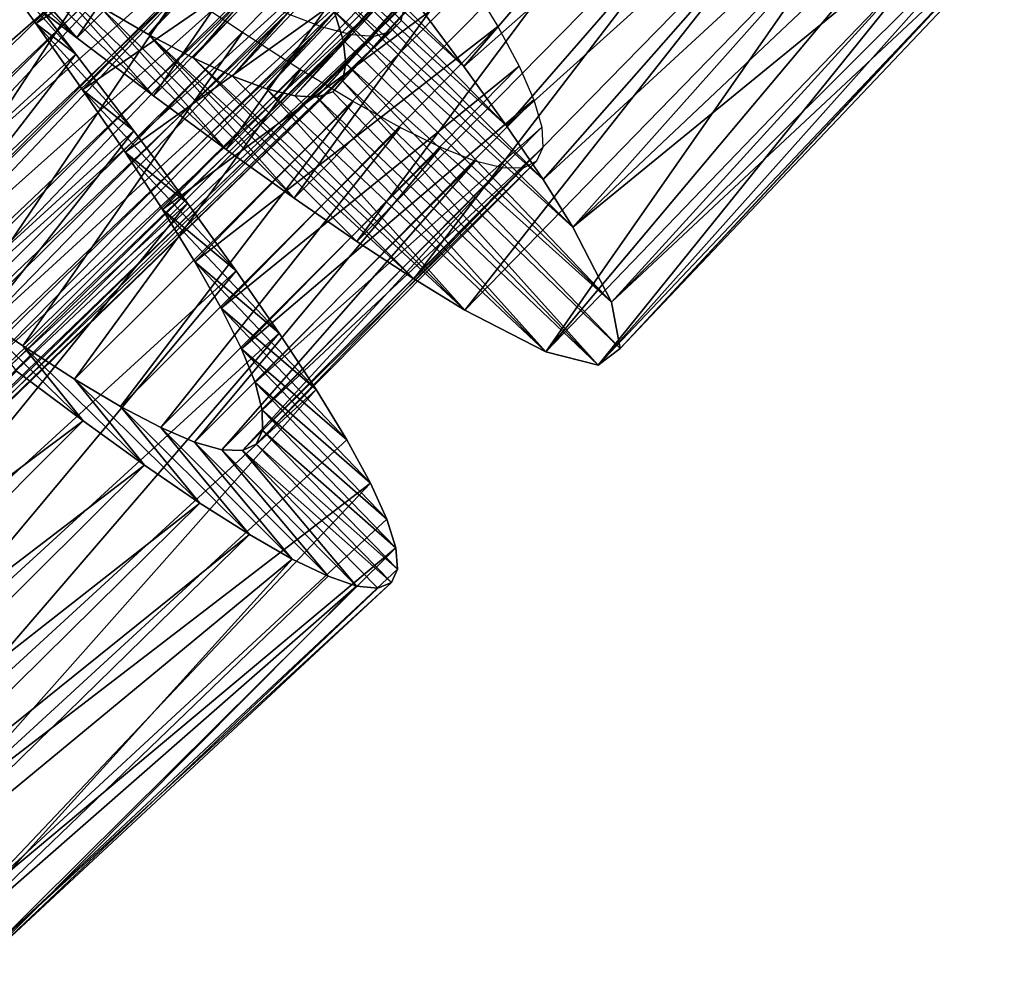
# Model space of a CAD drawing. Header units: millimetres. Extents: x -223 to 138, y -45 to 391.
# Tile 46 of 159: x -196.4 to -190.31, y 73.75 to 79.65. Entities that reach past the tile are written whole.
import ezdxf

# ---------------------------------------------------------------- set-up
doc = ezdxf.new("R2010")
doc.units = ezdxf.units.MM
doc.header["$LTSCALE"] = 81.481481
for name, color, linetype in [('138', 7, 'CONTINUOUS'), ('139', 7, 'CONTINUOUS'), ('140', 7, 'CONTINUOUS'), ('157', 7, 'CONTINUOUS'), ('158', 7, 'CONTINUOUS')]:
    doc.layers.add(name, color=color, linetype=linetype)

msp = doc.modelspace()

# ---------------------------------------------------------------- linework, layer by layer
at = {"layer": '138', "color": 7, "linetype": 'CONTINUOUS', "true_color": 0xaaaaaa}
for points in [[(-193.9536, 79.7668, -45.2983), (-193.6538, 79.3649, -44.8275), (-195.0231, 80.7548, -43.3816), (-193.9536, 79.7668, -45.2983)], [(-195.0231, 80.7548, -43.3816), (-193.6538, 79.3649, -44.8275), (-194.8341, 80.4483, -43.023), (-195.0231, 80.7548, -43.3816)], [(-196.0509, 79.5418, -33.7911), (-196.5473, 79.9233, -33.5053), (-196.9729, 80.4156, -35.8394), (-196.0509, 79.5418, -33.7911)], [(-196.5996, 80.1688, -36.0763), (-196.0509, 79.5418, -33.7911), (-196.9729, 80.4156, -35.8394), (-196.5996, 80.1688, -36.0763)], [(-193.6538, 79.3649, -44.8275), (-193.3897, 78.9961, -44.3109), (-194.8341, 80.4483, -43.023), (-193.6538, 79.3649, -44.8275)], [(-194.8341, 80.4483, -43.023), (-193.3897, 78.9961, -44.3109), (-194.6753, 80.1699, -42.6287), (-194.8341, 80.4483, -43.023)], [(-195.5756, 79.183, -34.1358), (-196.0509, 79.5418, -33.7911), (-196.5996, 80.1688, -36.0763), (-195.5756, 79.183, -34.1358)], [(-196.2453, 79.9423, -36.3595), (-195.5756, 79.183, -34.1358), (-196.5996, 80.1688, -36.0763), (-196.2453, 79.9423, -36.3595)], [(-193.3897, 78.9961, -44.3109), (-193.1641, 78.6633, -43.7534), (-194.6753, 80.1699, -42.6287), (-193.3897, 78.9961, -44.3109)], [(-194.6753, 80.1699, -42.6287), (-193.1641, 78.6633, -43.7534), (-194.549, 79.9219, -42.2035), (-194.6753, 80.1699, -42.6287)], [(-195.1256, 78.8509, -34.5357), (-195.5756, 79.183, -34.1358), (-196.2453, 79.9423, -36.3595), (-195.1256, 78.8509, -34.5357)], [(-195.9132, 79.7393, -36.686), (-195.1256, 78.8509, -34.5357), (-196.2453, 79.9423, -36.3595), (-195.9132, 79.7393, -36.686)], [(-193.1641, 78.6633, -43.7534), (-192.9793, 78.3689, -43.1604), (-194.549, 79.9219, -42.2035), (-193.1641, 78.6633, -43.7534)], [(-194.549, 79.9219, -42.2035), (-192.9793, 78.3689, -43.1604), (-194.4574, 79.7067, -41.7524), (-194.549, 79.9219, -42.2035)], [(-194.7047, 78.549, -34.9877), (-195.1256, 78.8509, -34.5357), (-195.9132, 79.7393, -36.686), (-194.7047, 78.549, -34.9877)], [(-195.6073, 79.5634, -37.0524), (-194.7047, 78.549, -34.9877), (-195.9132, 79.7393, -36.686), (-195.6073, 79.5634, -37.0524)], [(-192.9793, 78.3689, -43.1604), (-192.7412, 77.9049, -41.8909), (-194.4574, 79.7067, -41.7524), (-192.9793, 78.3689, -43.1604)], [(-194.4574, 79.7067, -41.7524), (-192.7412, 77.9049, -41.8909), (-194.4024, 79.5265, -41.2807), (-194.4574, 79.7067, -41.7524)], [(-194.3163, 78.2807, -35.4878), (-194.7047, 78.549, -34.9877), (-195.6073, 79.5634, -37.0524), (-194.3163, 78.2807, -35.4878)], [(-193.9634, 78.0488, -36.0307), (-194.3163, 78.2807, -35.4878), (-195.6073, 79.5634, -37.0524), (-193.9634, 78.0488, -36.0307)], [(-195.331, 79.4177, -37.4532), (-193.9634, 78.0488, -36.0307), (-195.6073, 79.5634, -37.0524), (-195.331, 79.4177, -37.4532)], [(-194.4024, 79.5265, -41.2807), (-192.7412, 77.9049, -41.8909), (-194.3851, 79.3825, -40.7939), (-194.4024, 79.5265, -41.2807)], [(-193.649, 77.8559, -36.6106), (-193.9634, 78.0488, -36.0307), (-195.331, 79.4177, -37.4532), (-193.649, 77.8559, -36.6106)], [(-195.0866, 79.3042, -37.8835), (-193.649, 77.8559, -36.6106), (-195.331, 79.4177, -37.4532), (-195.0866, 79.3042, -37.8835)], [(-194.3851, 79.3825, -40.7939), (-192.6873, 77.6179, -40.5509), (-194.4062, 79.2755, -40.2982), (-194.3851, 79.3825, -40.7939)], [(-192.7412, 77.9049, -41.8909), (-192.6873, 77.6179, -40.5509), (-194.3851, 79.3825, -40.7939), (-192.7412, 77.9049, -41.8909)], [(-194.8761, 79.2249, -38.3391), (-193.649, 77.8559, -36.6106), (-195.0866, 79.3042, -37.8835), (-194.8761, 79.2249, -38.3391)], [(-194.4062, 79.2755, -40.2982), (-192.8229, 77.5151, -39.1916), (-194.466, 79.2064, -39.8002), (-194.4062, 79.2755, -40.2982)], [(-192.6873, 77.6179, -40.5509), (-192.8229, 77.5151, -39.1916), (-194.4062, 79.2755, -40.2982), (-192.6873, 77.6179, -40.5509)], [(-193.1463, 77.5964, -37.8608), (-193.649, 77.8559, -36.6106), (-194.8761, 79.2249, -38.3391), (-193.1463, 77.5964, -37.8608)], [(-194.7016, 79.1816, -38.8151), (-193.1463, 77.5964, -37.8608), (-194.8761, 79.2249, -38.3391), (-194.7016, 79.1816, -38.8151)], [(-194.466, 79.2064, -39.8002), (-192.8229, 77.5151, -39.1916), (-194.5646, 79.1753, -39.3044), (-194.466, 79.2064, -39.8002)], [(-194.5646, 79.1753, -39.3044), (-193.1463, 77.5964, -37.8608), (-194.7016, 79.1816, -38.8151), (-194.5646, 79.1753, -39.3044)], [(-192.8229, 77.5151, -39.1916), (-193.1463, 77.5964, -37.8608), (-194.5646, 79.1753, -39.3044), (-192.8229, 77.5151, -39.1916)]]:
    msp.add_3dface(points, dxfattribs=at)
at = {"layer": '139', "color": 7, "linetype": 'CONTINUOUS', "true_color": 0xaaaaaa}
for points in [[(-196.6188, 80.0632, -45.2517), (-196.3055, 79.6305, -44.9702), (-196.0563, 79.4406, -46.1734), (-196.6188, 80.0632, -45.2517)], [(-196.439, 79.937, -46.4676), (-196.6188, 80.0632, -45.2517), (-196.0563, 79.4406, -46.1734), (-196.439, 79.937, -46.4676)], [(-196.3055, 79.6305, -44.9702), (-196.0156, 79.2196, -44.6363), (-195.6972, 78.9662, -45.8199), (-196.3055, 79.6305, -44.9702)], [(-196.0563, 79.4406, -46.1734), (-196.3055, 79.6305, -44.9702), (-195.6972, 78.9662, -45.8199), (-196.0563, 79.4406, -46.1734)], [(-196.0156, 79.2196, -44.6363), (-195.7526, 78.8345, -44.2537), (-195.3654, 78.5175, -45.4108), (-196.0156, 79.2196, -44.6363)], [(-195.6972, 78.9662, -45.8199), (-196.0156, 79.2196, -44.6363), (-195.3654, 78.5175, -45.4108), (-195.6972, 78.9662, -45.8199)], [(-195.7526, 78.8345, -44.2537), (-195.5201, 78.4788, -43.826), (-195.0642, 78.098, -44.949), (-195.7526, 78.8345, -44.2537)], [(-195.3654, 78.5175, -45.4108), (-195.7526, 78.8345, -44.2537), (-195.0642, 78.098, -44.949), (-195.3654, 78.5175, -45.4108)], [(-195.5201, 78.4788, -43.826), (-195.3208, 78.1552, -43.3575), (-194.7977, 77.7118, -44.439), (-195.5201, 78.4788, -43.826)], [(-195.0642, 78.098, -44.949), (-195.5201, 78.4788, -43.826), (-194.7977, 77.7118, -44.439), (-195.0642, 78.098, -44.949)], [(-195.3208, 78.1552, -43.3575), (-195.1573, 77.8668, -42.8539), (-194.5687, 77.3625, -43.8864), (-195.3208, 78.1552, -43.3575)], [(-194.7977, 77.7118, -44.439), (-195.3208, 78.1552, -43.3575), (-194.5687, 77.3625, -43.8864), (-194.7977, 77.7118, -44.439)], [(-196.3858, 77.6341, -36.1709), (-196.7374, 77.8741, -35.7431), (-196.0117, 77.1689, -35.0513), (-196.3858, 77.6341, -36.1709)], [(-196.0117, 77.1689, -35.0513), (-196.7374, 77.8741, -35.7431), (-196.4235, 77.4772, -34.5911), (-196.0117, 77.1689, -35.0513)], [(-195.1573, 77.8668, -42.8539), (-195.0319, 77.6164, -42.3215), (-194.3798, 77.0524, -43.297), (-195.1573, 77.8668, -42.8539)], [(-194.5687, 77.3625, -43.8864), (-195.1573, 77.8668, -42.8539), (-194.3798, 77.0524, -43.297), (-194.5687, 77.3625, -43.8864)], [(-196.0658, 77.4279, -36.6396), (-196.3858, 77.6341, -36.1709), (-195.6325, 76.8957, -35.5591), (-196.0658, 77.4279, -36.6396)], [(-195.6325, 76.8957, -35.5591), (-196.3858, 77.6341, -36.1709), (-196.0117, 77.1689, -35.0513), (-195.6325, 76.8957, -35.5591)], [(-195.0319, 77.6164, -42.3215), (-194.9467, 77.4059, -41.7647), (-194.2332, 76.7842, -42.6756), (-195.0319, 77.6164, -42.3215)], [(-194.3798, 77.0524, -43.297), (-195.0319, 77.6164, -42.3215), (-194.2332, 76.7842, -42.6756), (-194.3798, 77.0524, -43.297)], [(-195.7801, 77.2581, -37.1438), (-196.0658, 77.4279, -36.6396), (-195.2885, 76.6603, -36.11), (-195.7801, 77.2581, -37.1438)], [(-195.2885, 76.6603, -36.11), (-196.0658, 77.4279, -36.6396), (-195.6325, 76.8957, -35.5591), (-195.2885, 76.6603, -36.11)], [(-194.9467, 77.4059, -41.7647), (-194.9025, 77.2363, -41.1882), (-194.1312, 76.5602, -42.0278), (-194.9467, 77.4059, -41.7647)], [(-194.2332, 76.7842, -42.6756), (-194.9467, 77.4059, -41.7647), (-194.1312, 76.5602, -42.0278), (-194.2332, 76.7842, -42.6756)], [(-195.5312, 77.1272, -37.6783), (-195.7801, 77.2581, -37.1438), (-194.9825, 76.4652, -36.6984), (-195.5312, 77.1272, -37.6783)], [(-194.9825, 76.4652, -36.6984), (-195.7801, 77.2581, -37.1438), (-195.2885, 76.6603, -36.11), (-194.9825, 76.4652, -36.6984)], [(-194.9025, 77.2363, -41.1882), (-194.9005, 77.109, -40.5985), (-194.0748, 76.3821, -41.3607), (-194.9025, 77.2363, -41.1882)], [(-194.1312, 76.5602, -42.0278), (-194.9025, 77.2363, -41.1882), (-194.0748, 76.3821, -41.3607), (-194.1312, 76.5602, -42.0278)], [(-195.3216, 77.0374, -38.2376), (-195.5312, 77.1272, -37.6783), (-194.7174, 76.3132, -37.3183), (-195.3216, 77.0374, -38.2376)], [(-194.7174, 76.3132, -37.3183), (-195.5312, 77.1272, -37.6783), (-194.9825, 76.4652, -36.6984), (-194.7174, 76.3132, -37.3183)], [(-194.9005, 77.109, -40.5985), (-194.9414, 77.0252, -40.0024), (-194.0649, 76.2509, -40.6812), (-194.9005, 77.109, -40.5985)], [(-194.0748, 76.3821, -41.3607), (-194.9005, 77.109, -40.5985), (-194.0649, 76.2509, -40.6812), (-194.0748, 76.3821, -41.3607)], [(-195.1527, 76.99, -38.8156), (-195.3216, 77.0374, -38.2376), (-194.4957, 76.2064, -37.9639), (-195.1527, 76.99, -38.8156)], [(-194.4957, 76.2064, -37.9639), (-195.3216, 77.0374, -38.2376), (-194.7174, 76.3132, -37.3183), (-194.4957, 76.2064, -37.9639)], [(-194.9414, 77.0252, -40.0024), (-195.0257, 76.9857, -39.406), (-194.102, 76.1676, -39.9953), (-194.9414, 77.0252, -40.0024)], [(-194.0649, 76.2509, -40.6812), (-194.9414, 77.0252, -40.0024), (-194.102, 76.1676, -39.9953), (-194.0649, 76.2509, -40.6812)], [(-195.0257, 76.9857, -39.406), (-195.1527, 76.99, -38.8156), (-194.3185, 76.146, -38.6296), (-195.0257, 76.9857, -39.406)], [(-194.3185, 76.146, -38.6296), (-195.1527, 76.99, -38.8156), (-194.4957, 76.2064, -37.9639), (-194.3185, 76.146, -38.6296)], [(-194.102, 76.1676, -39.9953), (-195.0257, 76.9857, -39.406), (-194.1868, 76.1327, -39.3091), (-194.102, 76.1676, -39.9953)], [(-194.1868, 76.1327, -39.3091), (-195.0257, 76.9857, -39.406), (-194.3185, 76.146, -38.6296), (-194.1868, 76.1327, -39.3091)]]:
    msp.add_3dface(points, dxfattribs=at)
at = {"layer": '140', "color": 7, "linetype": 'CONTINUOUS', "true_color": 0xaaaaaa}
for points in [[(-196.5473, 79.9233, -33.5053), (-196.0509, 79.5418, -33.7911), (-194.2046, 82.2683, -33.5325), (-196.5473, 79.9233, -33.5053)], [(-196.0509, 79.5418, -33.7911), (-193.6937, 81.9079, -33.8258), (-194.2046, 82.2683, -33.5325), (-196.0509, 79.5418, -33.7911)], [(-193.6538, 79.3649, -44.8275), (-193.9536, 79.7668, -45.2983), (-191.423, 81.9616, -44.9521), (-193.6538, 79.3649, -44.8275)], [(-193.6538, 79.3649, -44.8275), (-191.423, 81.9616, -44.9521), (-191.133, 81.5931, -44.4431), (-193.6538, 79.3649, -44.8275)], [(-196.0509, 79.5418, -33.7911), (-195.5756, 79.183, -34.1358), (-193.6937, 81.9079, -33.8258), (-196.0509, 79.5418, -33.7911)], [(-195.5756, 79.183, -34.1358), (-193.2051, 81.5697, -34.1786), (-193.6937, 81.9079, -33.8258), (-195.5756, 79.183, -34.1358)], [(-193.3897, 78.9961, -44.3109), (-193.6538, 79.3649, -44.8275), (-191.133, 81.5931, -44.4431), (-193.3897, 78.9961, -44.3109)], [(-193.3897, 78.9961, -44.3109), (-191.133, 81.5931, -44.4431), (-190.8826, 81.2586, -43.8913), (-193.3897, 78.9961, -44.3109)], [(-195.5756, 79.183, -34.1358), (-195.1256, 78.8509, -34.5357), (-193.2051, 81.5697, -34.1786), (-195.5756, 79.183, -34.1358)], [(-195.1256, 78.8509, -34.5357), (-192.7431, 81.2573, -34.5871), (-193.2051, 81.5697, -34.1786), (-195.1256, 78.8509, -34.5357)], [(-195.1256, 78.8509, -34.5357), (-194.7047, 78.549, -34.9877), (-192.7431, 81.2573, -34.5871), (-195.1256, 78.8509, -34.5357)], [(-194.7047, 78.549, -34.9877), (-192.3116, 80.9745, -35.0479), (-192.7431, 81.2573, -34.5871), (-194.7047, 78.549, -34.9877)], [(-193.1641, 78.6633, -43.7534), (-193.3897, 78.9961, -44.3109), (-190.8826, 81.2586, -43.8913), (-193.1641, 78.6633, -43.7534)], [(-193.1641, 78.6633, -43.7534), (-190.8826, 81.2586, -43.8913), (-190.6743, 80.9607, -43.3022), (-193.1641, 78.6633, -43.7534)], [(-194.7047, 78.549, -34.9877), (-194.3163, 78.2807, -35.4878), (-192.3116, 80.9745, -35.0479), (-194.7047, 78.549, -34.9877)], [(-194.3163, 78.2807, -35.4878), (-191.9148, 80.7247, -35.5569), (-192.3116, 80.9745, -35.0479), (-194.3163, 78.2807, -35.4878)], [(-192.9793, 78.3689, -43.1604), (-193.1641, 78.6633, -43.7534), (-190.6743, 80.9607, -43.3022), (-192.9793, 78.3689, -43.1604)], [(-192.9793, 78.3689, -43.1604), (-190.6743, 80.9607, -43.3022), (-190.5109, 80.7018, -42.6811), (-192.9793, 78.3689, -43.1604)], [(-194.3163, 78.2807, -35.4878), (-193.9634, 78.0488, -36.0307), (-191.9148, 80.7247, -35.5569), (-194.3163, 78.2807, -35.4878)], [(-193.9634, 78.0488, -36.0307), (-191.5559, 80.5106, -36.1087), (-191.9148, 80.7247, -35.5569), (-193.9634, 78.0488, -36.0307)], [(-192.9793, 78.3689, -43.1604), (-190.5109, 80.7018, -42.6811), (-190.3946, 80.4844, -42.0338), (-192.9793, 78.3689, -43.1604)], [(-193.9634, 78.0488, -36.0307), (-193.649, 77.8559, -36.6106), (-191.5559, 80.5106, -36.1087), (-193.9634, 78.0488, -36.0307)], [(-193.649, 77.8559, -36.6106), (-191.2378, 80.3347, -36.6978), (-191.5559, 80.5106, -36.1087), (-193.649, 77.8559, -36.6106)], [(-192.7412, 77.9049, -41.8909), (-192.9793, 78.3689, -43.1604), (-190.3946, 80.4844, -42.0338), (-192.7412, 77.9049, -41.8909)], [(-192.7412, 77.9049, -41.8909), (-190.3946, 80.4844, -42.0338), (-190.3268, 80.3097, -41.3668), (-192.7412, 77.9049, -41.8909)], [(-193.649, 77.8559, -36.6106), (-193.1463, 77.5964, -37.8608), (-191.2378, 80.3347, -36.6978), (-193.649, 77.8559, -36.6106)], [(-193.1463, 77.5964, -37.8608), (-190.9632, 80.1993, -37.3189), (-191.2378, 80.3347, -36.6978), (-193.1463, 77.5964, -37.8608)], [(-192.7412, 77.9049, -41.8909), (-190.3268, 80.3097, -41.3668), (-190.3082, 80.1789, -40.6867), (-192.7412, 77.9049, -41.8909)], [(-193.1463, 77.5964, -37.8608), (-190.7348, 80.1065, -37.9662), (-190.9632, 80.1993, -37.3189), (-193.1463, 77.5964, -37.8608)], [(-192.6873, 77.6179, -40.5509), (-192.7412, 77.9049, -41.8909), (-190.3082, 80.1789, -40.6867), (-192.6873, 77.6179, -40.5509)], [(-192.6873, 77.6179, -40.5509), (-190.3082, 80.1789, -40.6867), (-190.3398, 80.093, -40), (-192.6873, 77.6179, -40.5509)], [(-193.1463, 77.5964, -37.8608), (-192.8229, 77.5151, -39.1916), (-190.7348, 80.1065, -37.9662), (-193.1463, 77.5964, -37.8608)], [(-192.8229, 77.5151, -39.1916), (-190.554, 80.0573, -38.6332), (-190.7348, 80.1065, -37.9662), (-192.8229, 77.5151, -39.1916)], [(-192.8229, 77.5151, -39.1916), (-190.422, 80.0526, -39.3133), (-190.554, 80.0573, -38.6332), (-192.8229, 77.5151, -39.1916)], [(-192.8229, 77.5151, -39.1916), (-192.6873, 77.6179, -40.5509), (-190.422, 80.0526, -39.3133), (-192.8229, 77.5151, -39.1916)], [(-192.6873, 77.6179, -40.5509), (-190.3398, 80.093, -40), (-190.422, 80.0526, -39.3133), (-192.6873, 77.6179, -40.5509)], [(-198.5053, 77.199, -46.2173), (-196.439, 79.937, -46.4676), (-196.0563, 79.4406, -46.1734), (-198.5053, 77.199, -46.2173)], [(-198.1641, 76.7101, -45.8737), (-198.5053, 77.199, -46.2173), (-196.0563, 79.4406, -46.1734), (-198.1641, 76.7101, -45.8737)], [(-198.1641, 76.7101, -45.8737), (-196.0563, 79.4406, -46.1734), (-195.6972, 78.9662, -45.8199), (-198.1641, 76.7101, -45.8737)], [(-197.8485, 76.2473, -45.4747), (-198.1641, 76.7101, -45.8737), (-195.6972, 78.9662, -45.8199), (-197.8485, 76.2473, -45.4747)], [(-197.8485, 76.2473, -45.4747), (-195.6972, 78.9662, -45.8199), (-195.3654, 78.5175, -45.4108), (-197.8485, 76.2473, -45.4747)], [(-197.5617, 75.8143, -45.024), (-197.8485, 76.2473, -45.4747), (-195.3654, 78.5175, -45.4108), (-197.5617, 75.8143, -45.024)], [(-197.5617, 75.8143, -45.024), (-195.3654, 78.5175, -45.4108), (-195.0642, 78.098, -44.949), (-197.5617, 75.8143, -45.024)], [(-197.3072, 75.415, -44.5255), (-197.5617, 75.8143, -45.024), (-195.0642, 78.098, -44.949), (-197.3072, 75.415, -44.5255)], [(-197.3072, 75.415, -44.5255), (-195.0642, 78.098, -44.949), (-194.7977, 77.7118, -44.439), (-197.3072, 75.415, -44.5255)], [(-197.0879, 75.0528, -43.9836), (-197.3072, 75.415, -44.5255), (-194.7977, 77.7118, -44.439), (-197.0879, 75.0528, -43.9836)], [(-197.0879, 75.0528, -43.9836), (-194.7977, 77.7118, -44.439), (-194.5687, 77.3625, -43.8864), (-197.0879, 75.0528, -43.9836)], [(-198.7898, 75.0906, -34.7126), (-196.0117, 77.1689, -35.0513), (-196.4235, 77.4772, -34.5911), (-198.7898, 75.0906, -34.7126)], [(-196.9061, 74.7306, -43.4042), (-197.0879, 75.0528, -43.9836), (-194.5687, 77.3625, -43.8864), (-196.9061, 74.7306, -43.4042)], [(-196.9061, 74.7306, -43.4042), (-194.5687, 77.3625, -43.8864), (-194.3798, 77.0524, -43.297), (-196.9061, 74.7306, -43.4042)], [(-198.7898, 75.0906, -34.7126), (-198.4004, 74.7769, -35.1846), (-196.0117, 77.1689, -35.0513), (-198.7898, 75.0906, -34.7126)], [(-198.4004, 74.7769, -35.1846), (-195.6325, 76.8957, -35.5591), (-196.0117, 77.1689, -35.0513), (-198.4004, 74.7769, -35.1846)], [(-196.9061, 74.7306, -43.4042), (-194.3798, 77.0524, -43.297), (-194.2332, 76.7842, -42.6756), (-196.9061, 74.7306, -43.4042)], [(-198.4004, 74.7769, -35.1846), (-198.0427, 74.5002, -35.7026), (-195.6325, 76.8957, -35.5591), (-198.4004, 74.7769, -35.1846)], [(-198.0427, 74.5002, -35.7026), (-195.2885, 76.6603, -36.11), (-195.6325, 76.8957, -35.5591), (-198.0427, 74.5002, -35.7026)], [(-196.6634, 74.216, -42.1553), (-196.9061, 74.7306, -43.4042), (-194.2332, 76.7842, -42.6756), (-196.6634, 74.216, -42.1553)], [(-196.6634, 74.216, -42.1553), (-194.2332, 76.7842, -42.6756), (-194.1312, 76.5602, -42.0278), (-196.6634, 74.216, -42.1553)], [(-198.0427, 74.5002, -35.7026), (-197.7194, 74.2632, -36.2611), (-195.2885, 76.6603, -36.11), (-198.0427, 74.5002, -35.7026)], [(-197.7194, 74.2632, -36.2611), (-194.9825, 76.4652, -36.6984), (-195.2885, 76.6603, -36.11), (-197.7194, 74.2632, -36.2611)], [(-196.6634, 74.216, -42.1553), (-194.1312, 76.5602, -42.0278), (-194.0748, 76.3821, -41.3607), (-196.6634, 74.216, -42.1553)], [(-197.7194, 74.2632, -36.2611), (-197.4329, 74.0685, -36.8547), (-194.9825, 76.4652, -36.6984), (-197.7194, 74.2632, -36.2611)], [(-197.4329, 74.0685, -36.8547), (-194.7174, 76.3132, -37.3183), (-194.9825, 76.4652, -36.6984), (-197.4329, 74.0685, -36.8547)], [(-196.5922, 73.8874, -40.8251), (-196.6634, 74.216, -42.1553), (-194.0748, 76.3821, -41.3607), (-196.5922, 73.8874, -40.8251)], [(-196.5922, 73.8874, -40.8251), (-194.0748, 76.3821, -41.3607), (-194.0649, 76.2509, -40.6812), (-196.5922, 73.8874, -40.8251)], [(-197.4329, 74.0685, -36.8547), (-196.9804, 73.8155, -38.1253), (-194.7174, 76.3132, -37.3183), (-197.4329, 74.0685, -36.8547)], [(-196.9804, 73.8155, -38.1253), (-194.4957, 76.2064, -37.9639), (-194.7174, 76.3132, -37.3183), (-196.9804, 73.8155, -38.1253)], [(-196.9804, 73.8155, -38.1253), (-194.3185, 76.146, -38.6296), (-194.4957, 76.2064, -37.9639), (-196.9804, 73.8155, -38.1253)], [(-196.5922, 73.8874, -40.8251), (-194.0649, 76.2509, -40.6812), (-194.102, 76.1676, -39.9953), (-196.5922, 73.8874, -40.8251)], [(-196.9804, 73.8155, -38.1253), (-196.6978, 73.7534, -39.4659), (-194.3185, 76.146, -38.6296), (-196.9804, 73.8155, -38.1253)], [(-196.6978, 73.7534, -39.4659), (-196.5922, 73.8874, -40.8251), (-194.102, 76.1676, -39.9953), (-196.6978, 73.7534, -39.4659)], [(-196.6978, 73.7534, -39.4659), (-194.102, 76.1676, -39.9953), (-194.1868, 76.1327, -39.3091), (-196.6978, 73.7534, -39.4659)], [(-196.6978, 73.7534, -39.4659), (-194.1868, 76.1327, -39.3091), (-194.3185, 76.146, -38.6296), (-196.6978, 73.7534, -39.4659)]]:
    msp.add_3dface(points, dxfattribs=at)
at = {"layer": '157', "color": 7, "linetype": 'CONTINUOUS', "true_color": 0xaaaaaa}
for points in [[(-194.4574, 79.7067, -41.7524), (-194.4024, 79.5265, -41.2807), (-190.5315, 83.8982, -41.4814), (-194.4574, 79.7067, -41.7524)], [(-190.5315, 83.8982, -41.4814), (-194.4024, 79.5265, -41.2807), (-190.4873, 83.7408, -40.9979), (-190.5315, 83.8982, -41.4814)], [(-195.6073, 79.5634, -37.0524), (-195.9132, 79.7393, -36.686), (-191.911, 83.8773, -36.815), (-195.6073, 79.5634, -37.0524)], [(-191.6039, 83.7324, -37.1959), (-195.6073, 79.5634, -37.0524), (-191.911, 83.8773, -36.815), (-191.6039, 83.7324, -37.1959)], [(-195.331, 79.4177, -37.4532), (-195.6073, 79.5634, -37.0524), (-191.6039, 83.7324, -37.1959), (-195.331, 79.4177, -37.4532)], [(-191.329, 83.6163, -37.6105), (-195.331, 79.4177, -37.4532), (-191.6039, 83.7324, -37.1959), (-191.329, 83.6163, -37.6105)], [(-194.4024, 79.5265, -41.2807), (-194.3851, 79.3825, -40.7939), (-190.4873, 83.7408, -40.9979), (-194.4024, 79.5265, -41.2807)], [(-190.4873, 83.7408, -40.9979), (-194.3851, 79.3825, -40.7939), (-190.484, 83.6176, -40.502), (-190.4873, 83.7408, -40.9979)], [(-195.0866, 79.3042, -37.8835), (-195.331, 79.4177, -37.4532), (-191.329, 83.6163, -37.6105), (-195.0866, 79.3042, -37.8835)], [(-191.0894, 83.5311, -38.0532), (-195.0866, 79.3042, -37.8835), (-191.329, 83.6163, -37.6105), (-191.0894, 83.5311, -38.0532)], [(-194.3851, 79.3825, -40.7939), (-194.4062, 79.2755, -40.2982), (-190.484, 83.6176, -40.502), (-194.3851, 79.3825, -40.7939)], [(-190.484, 83.6176, -40.502), (-194.4062, 79.2755, -40.2982), (-190.5225, 83.5295, -40), (-190.484, 83.6176, -40.502)], [(-194.8761, 79.2249, -38.3391), (-195.0866, 79.3042, -37.8835), (-191.0894, 83.5311, -38.0532), (-194.8761, 79.2249, -38.3391)], [(-190.8878, 83.4788, -38.5186), (-194.8761, 79.2249, -38.3391), (-191.0894, 83.5311, -38.0532), (-190.8878, 83.4788, -38.5186)], [(-194.4062, 79.2755, -40.2982), (-194.466, 79.2064, -39.8002), (-190.5225, 83.5295, -40), (-194.4062, 79.2755, -40.2982)], [(-190.5225, 83.5295, -40), (-194.466, 79.2064, -39.8002), (-190.6031, 83.4773, -39.498), (-190.5225, 83.5295, -40)], [(-194.7016, 79.1816, -38.8151), (-194.8761, 79.2249, -38.3391), (-190.8878, 83.4788, -38.5186), (-194.7016, 79.1816, -38.8151)], [(-190.7253, 83.4607, -39.0021), (-194.7016, 79.1816, -38.8151), (-190.8878, 83.4788, -38.5186), (-190.7253, 83.4607, -39.0021)], [(-194.5646, 79.1753, -39.3044), (-194.7016, 79.1816, -38.8151), (-190.7253, 83.4607, -39.0021), (-194.5646, 79.1753, -39.3044)], [(-194.466, 79.2064, -39.8002), (-194.5646, 79.1753, -39.3044), (-190.6031, 83.4773, -39.498), (-194.466, 79.2064, -39.8002)], [(-190.6031, 83.4773, -39.498), (-194.5646, 79.1753, -39.3044), (-190.7253, 83.4607, -39.0021), (-190.6031, 83.4773, -39.498)], [(-200.3961, 79.7971, -44.5999), (-200.1194, 79.373, -44.5697), (-196.2496, 83.3468, -44.5782), (-200.3961, 79.7971, -44.5999)], [(-196.2496, 83.3468, -44.5782), (-200.1194, 79.373, -44.5697), (-195.947, 82.9433, -44.5022), (-196.2496, 83.3468, -44.5782)], [(-200.1194, 79.373, -44.5697), (-199.8476, 78.9525, -44.4856), (-195.947, 82.9433, -44.5022), (-200.1194, 79.373, -44.5697)], [(-195.947, 82.9433, -44.5022), (-199.8476, 78.9525, -44.4856), (-195.6538, 82.5473, -44.373), (-195.947, 82.9433, -44.5022)], [(-199.8476, 78.9525, -44.4856), (-199.585, 78.5406, -44.349), (-195.6538, 82.5473, -44.373), (-199.8476, 78.9525, -44.4856)], [(-195.6538, 82.5473, -44.373), (-199.585, 78.5406, -44.349), (-195.3734, 82.1618, -44.1914), (-195.6538, 82.5473, -44.373)], [(-199.585, 78.5406, -44.349), (-199.3356, 78.1415, -44.1611), (-195.3734, 82.1618, -44.1914), (-199.585, 78.5406, -44.349)], [(-195.3734, 82.1618, -44.1914), (-199.3356, 78.1415, -44.1611), (-195.11, 81.7907, -43.9592), (-195.3734, 82.1618, -44.1914)], [(-199.3356, 78.1415, -44.1611), (-199.1025, 77.7585, -43.9238), (-195.11, 81.7907, -43.9592), (-199.3356, 78.1415, -44.1611)], [(-195.11, 81.7907, -43.9592), (-199.1025, 77.7585, -43.9238), (-194.8679, 81.4385, -43.6802), (-195.11, 81.7907, -43.9592)], [(-199.1025, 77.7585, -43.9238), (-198.8892, 77.3954, -43.6403), (-194.8679, 81.4385, -43.6802), (-199.1025, 77.7585, -43.9238)], [(-194.8679, 81.4385, -43.6802), (-198.8892, 77.3954, -43.6403), (-194.6506, 81.1089, -43.3581), (-194.8679, 81.4385, -43.6802)], [(-198.8892, 77.3954, -43.6403), (-198.6989, 77.056, -43.3138), (-194.6506, 81.1089, -43.3581), (-198.8892, 77.3954, -43.6403)], [(-194.6506, 81.1089, -43.3581), (-198.6989, 77.056, -43.3138), (-194.4612, 80.8047, -42.996), (-194.6506, 81.1089, -43.3581)], [(-196.2951, 80.572, -36.036), (-200.4146, 76.6869, -36.0252), (-196.6754, 80.8213, -35.8051), (-196.2951, 80.572, -36.036)], [(-198.6989, 77.056, -43.3138), (-198.5347, 76.7438, -42.9475), (-194.4612, 80.8047, -42.996), (-198.6989, 77.056, -43.3138)], [(-194.4612, 80.8047, -42.996), (-198.5347, 76.7438, -42.9475), (-194.3025, 80.5286, -42.598), (-194.4612, 80.8047, -42.996)], [(-200.0709, 76.4339, -36.2996), (-200.4146, 76.6869, -36.0252), (-196.2951, 80.572, -36.036), (-200.0709, 76.4339, -36.2996)], [(-195.9336, 80.3427, -36.3143), (-200.0709, 76.4339, -36.2996), (-196.2951, 80.572, -36.036), (-195.9336, 80.3427, -36.3143)], [(-198.5347, 76.7438, -42.9475), (-198.3994, 76.462, -42.5464), (-194.3025, 80.5286, -42.598), (-198.5347, 76.7438, -42.9475)], [(-194.3025, 80.5286, -42.598), (-198.3994, 76.462, -42.5464), (-194.1767, 80.2828, -42.169), (-194.3025, 80.5286, -42.598)], [(-199.7478, 76.2053, -36.6177), (-200.0709, 76.4339, -36.2996), (-195.9336, 80.3427, -36.3143), (-199.7478, 76.2053, -36.6177)], [(-195.5945, 80.1368, -36.6368), (-199.7478, 76.2053, -36.6177), (-195.9336, 80.3427, -36.3143), (-195.5945, 80.1368, -36.6368)], [(-198.3994, 76.462, -42.5464), (-198.2951, 76.2135, -42.116), (-194.1767, 80.2828, -42.169), (-198.3994, 76.462, -42.5464)], [(-194.1767, 80.2828, -42.169), (-198.2951, 76.2135, -42.116), (-194.0861, 80.0696, -41.7131), (-194.1767, 80.2828, -42.169)], [(-199.4487, 76.005, -36.9761), (-199.7478, 76.2053, -36.6177), (-195.5945, 80.1368, -36.6368), (-199.4487, 76.005, -36.9761)], [(-195.2821, 79.9581, -36.9995), (-199.4487, 76.005, -36.9761), (-195.5945, 80.1368, -36.6368), (-195.2821, 79.9581, -36.9995)], [(-198.2951, 76.2135, -42.116), (-198.2239, 76.0005, -41.6608), (-194.0861, 80.0696, -41.7131), (-198.2951, 76.2135, -42.116)], [(-194.0861, 80.0696, -41.7131), (-198.2239, 76.0005, -41.6608), (-194.033, 79.8916, -41.2362), (-194.0861, 80.0696, -41.7131)], [(-199.1763, 75.8357, -37.3704), (-199.4487, 76.005, -36.9761), (-195.2821, 79.9581, -36.9995), (-199.1763, 75.8357, -37.3704)], [(-194.9995, 79.8093, -37.3977), (-199.1763, 75.8357, -37.3704), (-195.2821, 79.9581, -36.9995), (-194.9995, 79.8093, -37.3977)], [(-198.2239, 76.0005, -41.6608), (-198.1873, 75.8247, -41.1855), (-194.033, 79.8916, -41.2362), (-198.2239, 76.0005, -41.6608)], [(-194.033, 79.8916, -41.2362), (-198.1873, 75.8247, -41.1855), (-194.0184, 79.7503, -40.7457), (-194.033, 79.8916, -41.2362)], [(-198.9331, 75.7, -37.7956), (-199.1763, 75.8357, -37.3704), (-194.9995, 79.8093, -37.3977), (-198.9331, 75.7, -37.7956)], [(-194.7489, 79.6924, -37.8263), (-198.9331, 75.7, -37.7956), (-194.9995, 79.8093, -37.3977), (-194.7489, 79.6924, -37.8263)], [(-198.1873, 75.8247, -41.1855), (-198.1861, 75.6875, -40.6961), (-194.0184, 79.7503, -40.7457), (-198.1873, 75.8247, -41.1855)], [(-194.0184, 79.7503, -40.7457), (-198.1861, 75.6875, -40.6961), (-194.0428, 79.6464, -40.2469), (-194.0184, 79.7503, -40.7457)], [(-198.7214, 75.6003, -38.2468), (-198.9331, 75.7, -37.7956), (-194.7489, 79.6924, -37.8263), (-198.7214, 75.6003, -38.2468)], [(-194.5328, 79.6098, -38.2802), (-198.7214, 75.6003, -38.2468), (-194.7489, 79.6924, -37.8263), (-194.5328, 79.6098, -38.2802)], [(-198.1861, 75.6875, -40.6961), (-198.2209, 75.5899, -40.1995), (-194.0428, 79.6464, -40.2469), (-198.1861, 75.6875, -40.6961)], [(-194.0428, 79.6464, -40.2469), (-198.2209, 75.5899, -40.1995), (-194.1069, 79.5805, -39.7446), (-194.0428, 79.6464, -40.2469)], [(-198.5433, 75.5386, -38.7188), (-198.7214, 75.6003, -38.2468), (-194.5328, 79.6098, -38.2802), (-198.5433, 75.5386, -38.7188)], [(-194.3532, 79.563, -38.7545), (-198.5433, 75.5386, -38.7188), (-194.5328, 79.6098, -38.2802), (-194.3532, 79.563, -38.7545)], [(-198.3998, 75.5158, -39.2059), (-198.5433, 75.5386, -38.7188), (-194.3532, 79.563, -38.7545), (-198.3998, 75.5158, -39.2059)], [(-194.2108, 79.5529, -39.2447), (-198.3998, 75.5158, -39.2059), (-194.3532, 79.563, -38.7545), (-194.2108, 79.5529, -39.2447)], [(-198.2209, 75.5899, -40.1995), (-198.2922, 75.5328, -39.7013), (-194.1069, 79.5805, -39.7446), (-198.2209, 75.5899, -40.1995)], [(-194.1069, 79.5805, -39.7446), (-198.2922, 75.5328, -39.7013), (-194.2108, 79.5529, -39.2447), (-194.1069, 79.5805, -39.7446)], [(-198.2922, 75.5328, -39.7013), (-198.3998, 75.5158, -39.2059), (-194.2108, 79.5529, -39.2447), (-198.2922, 75.5328, -39.7013)]]:
    msp.add_3dface(points, dxfattribs=at)
at = {"layer": '158', "color": 7, "linetype": 'CONTINUOUS', "true_color": 0xaaaaaa}
for points in [[(-196.3055, 79.6305, -44.9702), (-196.6188, 80.0632, -45.2517), (-194.6433, 81.3419, -44.9702), (-196.3055, 79.6305, -44.9702)], [(-194.3416, 80.9396, -44.6363), (-196.3055, 79.6305, -44.9702), (-194.6433, 81.3419, -44.9702), (-194.3416, 80.9396, -44.6363)], [(-196.0156, 79.2196, -44.6363), (-196.3055, 79.6305, -44.9702), (-194.3416, 80.9396, -44.6363), (-196.0156, 79.2196, -44.6363)], [(-194.0677, 80.5623, -44.2537), (-196.0156, 79.2196, -44.6363), (-194.3416, 80.9396, -44.6363), (-194.0677, 80.5623, -44.2537)], [(-196.7109, 80.756, -34.523), (-197.9471, 78.7639, -34.7474), (-196.2593, 80.4286, -34.7474), (-196.7109, 80.756, -34.523)], [(-195.7526, 78.8345, -44.2537), (-196.0156, 79.2196, -44.6363), (-194.0677, 80.5623, -44.2537), (-195.7526, 78.8345, -44.2537)], [(-193.8251, 80.2133, -43.826), (-195.7526, 78.8345, -44.2537), (-194.0677, 80.5623, -44.2537), (-193.8251, 80.2133, -43.826)], [(-197.9471, 78.7639, -34.7474), (-197.522, 78.4429, -35.0278), (-196.2593, 80.4286, -34.7474), (-197.9471, 78.7639, -34.7474)], [(-196.2593, 80.4286, -34.7474), (-197.522, 78.4429, -35.0278), (-195.8251, 80.1199, -35.0278), (-196.2593, 80.4286, -34.7474)], [(-195.5201, 78.4788, -43.826), (-195.7526, 78.8345, -44.2537), (-193.8251, 80.2133, -43.826), (-195.5201, 78.4788, -43.826)], [(-193.6165, 79.8956, -43.3575), (-195.5201, 78.4788, -43.826), (-193.8251, 80.2133, -43.826), (-193.6165, 79.8956, -43.3575)], [(-197.522, 78.4429, -35.0278), (-197.1174, 78.145, -35.3609), (-195.8251, 80.1199, -35.0278), (-197.522, 78.4429, -35.0278)], [(-195.8251, 80.1199, -35.0278), (-197.1174, 78.145, -35.3609), (-195.4121, 79.8338, -35.3609), (-195.8251, 80.1199, -35.0278)], [(-195.3208, 78.1552, -43.3575), (-195.5201, 78.4788, -43.826), (-193.6165, 79.8956, -43.3575), (-195.3208, 78.1552, -43.3575)], [(-193.4448, 79.612, -42.8539), (-195.3208, 78.1552, -43.3575), (-193.6165, 79.8956, -43.3575), (-193.4448, 79.612, -42.8539)], [(-197.1174, 78.145, -35.3609), (-196.7374, 77.8741, -35.7431), (-195.4121, 79.8338, -35.3609), (-197.1174, 78.145, -35.3609)], [(-195.4121, 79.8338, -35.3609), (-196.7374, 77.8741, -35.7431), (-195.0245, 79.5739, -35.7431), (-195.4121, 79.8338, -35.3609)], [(-196.7374, 77.8741, -35.7431), (-196.3858, 77.6341, -36.1709), (-195.0245, 79.5739, -35.7431), (-196.7374, 77.8741, -35.7431)], [(-195.0245, 79.5739, -35.7431), (-196.3858, 77.6341, -36.1709), (-194.6661, 79.3441, -36.1709), (-195.0245, 79.5739, -35.7431)], [(-195.1573, 77.8668, -42.8539), (-195.3208, 78.1552, -43.3575), (-193.4448, 79.612, -42.8539), (-195.1573, 77.8668, -42.8539)], [(-193.3123, 79.3653, -42.3215), (-195.1573, 77.8668, -42.8539), (-193.4448, 79.612, -42.8539), (-193.3123, 79.3653, -42.3215)], [(-196.3858, 77.6341, -36.1709), (-196.0658, 77.4279, -36.6396), (-194.6661, 79.3441, -36.1709), (-196.3858, 77.6341, -36.1709)], [(-194.6661, 79.3441, -36.1709), (-196.0658, 77.4279, -36.6396), (-194.3404, 79.1472, -36.6396), (-194.6661, 79.3441, -36.1709)], [(-195.0319, 77.6164, -42.3215), (-195.1573, 77.8668, -42.8539), (-193.3123, 79.3653, -42.3215), (-195.0319, 77.6164, -42.3215)], [(-193.221, 79.1573, -41.7647), (-195.0319, 77.6164, -42.3215), (-193.3123, 79.3653, -42.3215), (-193.221, 79.1573, -41.7647)], [(-196.0658, 77.4279, -36.6396), (-195.7801, 77.2581, -37.1438), (-194.3404, 79.1472, -36.6396), (-196.0658, 77.4279, -36.6396)], [(-194.3404, 79.1472, -36.6396), (-195.7801, 77.2581, -37.1438), (-194.0499, 78.9857, -37.1438), (-194.3404, 79.1472, -36.6396)], [(-194.9467, 77.4059, -41.7647), (-195.0319, 77.6164, -42.3215), (-193.221, 79.1573, -41.7647), (-194.9467, 77.4059, -41.7647)], [(-193.172, 78.9891, -41.1882), (-194.9467, 77.4059, -41.7647), (-193.221, 79.1573, -41.7647), (-193.172, 78.9891, -41.1882)], [(-195.7801, 77.2581, -37.1438), (-195.5312, 77.1272, -37.6783), (-194.0499, 78.9857, -37.1438), (-195.7801, 77.2581, -37.1438)], [(-194.0499, 78.9857, -37.1438), (-195.5312, 77.1272, -37.6783), (-193.7973, 78.862, -37.6783), (-194.0499, 78.9857, -37.1438)], [(-194.9025, 77.2363, -41.1882), (-194.9467, 77.4059, -41.7647), (-193.172, 78.9891, -41.1882), (-194.9025, 77.2363, -41.1882)], [(-193.1663, 78.8619, -40.5985), (-194.9025, 77.2363, -41.1882), (-193.172, 78.9891, -41.1882), (-193.1663, 78.8619, -40.5985)], [(-195.5312, 77.1272, -37.6783), (-195.3216, 77.0374, -38.2376), (-193.7973, 78.862, -37.6783), (-195.5312, 77.1272, -37.6783)], [(-193.7973, 78.862, -37.6783), (-195.3216, 77.0374, -38.2376), (-193.5852, 78.7782, -38.2376), (-193.7973, 78.862, -37.6783)], [(-194.9005, 77.109, -40.5985), (-194.9025, 77.2363, -41.1882), (-193.1663, 78.8619, -40.5985), (-194.9005, 77.109, -40.5985)], [(-193.2048, 78.777, -40.0024), (-194.9005, 77.109, -40.5985), (-193.1663, 78.8619, -40.5985), (-193.2048, 78.777, -40.0024)], [(-195.3216, 77.0374, -38.2376), (-195.1527, 76.99, -38.8156), (-193.5852, 78.7782, -38.2376), (-195.3216, 77.0374, -38.2376)], [(-193.5852, 78.7782, -38.2376), (-195.1527, 76.99, -38.8156), (-193.415, 78.7357, -38.8156), (-193.5852, 78.7782, -38.2376)], [(-194.9414, 77.0252, -40.0024), (-194.9005, 77.109, -40.5985), (-193.2048, 78.777, -40.0024), (-194.9414, 77.0252, -40.0024)], [(-193.2879, 78.735, -39.406), (-194.9414, 77.0252, -40.0024), (-193.2048, 78.777, -40.0024), (-193.2879, 78.735, -39.406)], [(-195.1527, 76.99, -38.8156), (-195.0257, 76.9857, -39.406), (-193.415, 78.7357, -38.8156), (-195.1527, 76.99, -38.8156)], [(-193.415, 78.7357, -38.8156), (-195.0257, 76.9857, -39.406), (-193.2879, 78.735, -39.406), (-193.415, 78.7357, -38.8156)], [(-195.0257, 76.9857, -39.406), (-194.9414, 77.0252, -40.0024), (-193.2879, 78.735, -39.406), (-195.0257, 76.9857, -39.406)]]:
    msp.add_3dface(points, dxfattribs=at)

doc.saveas('drawing.dxf')
